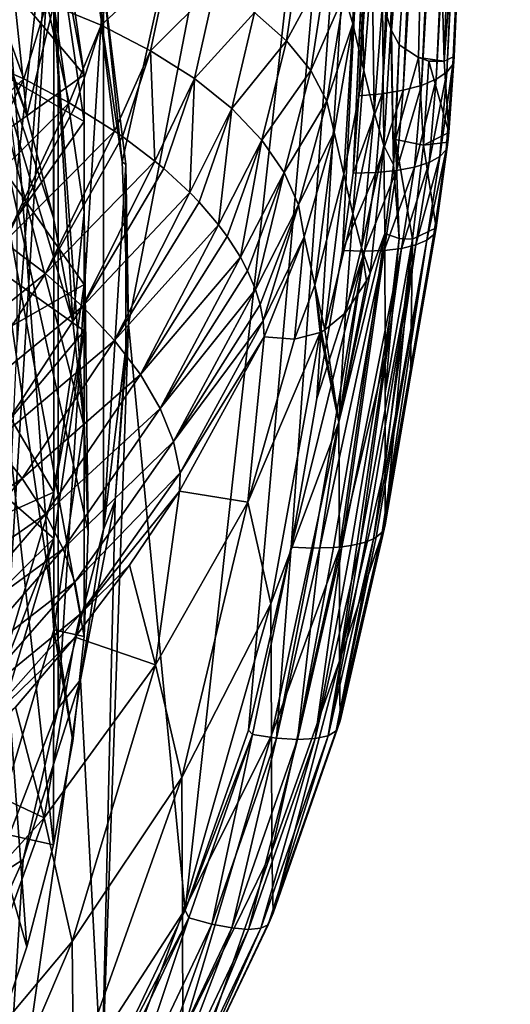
# Model space of a CAD drawing. Header units: metres. Extents: x -25 to 25, y -125 to 22.
# Tile 43 of 256: x 11.5 to 15.1, y -116.57 to -109.34. Entities that reach past the tile are written whole.
import ezdxf

# ---------------------------------------------------------------- set-up
doc = ezdxf.new("R2010")
doc.units = ezdxf.units.M
doc.layers.add('solid_500465_01', color=7, linetype='CONTINUOUS')

msp = doc.modelspace()

# ---------------------------------------------------------------- linework, layer by layer
at = {"layer": 'solid_500465_01'}
for points in [[(14.634159, -109.724075, 65.089943), (15.0575, -100.601006, 61.930496), (15.100524, -100.540977, 62.109413)], [(14.678835, -109.667458, 65.257721), (14.634159, -109.724075, 65.089943), (15.100524, -100.540977, 62.109413)], [(14.678835, -109.667458, 65.257721), (15.100524, -100.540977, 62.109413), (14.89288, -105.050461, 63.859924)], [(14.556868, -109.775665, 64.932915), (15.005036, -100.640808, 61.808941), (15.0575, -100.601006, 61.930496)], [(14.634159, -109.724075, 65.089943), (14.556868, -109.775665, 64.932915), (15.0575, -100.601006, 61.930496)], [(14.314696, -109.85598, 64.674744), (14.796818, -100.724403, 61.541641), (14.867693, -100.703102, 61.611942)], [(14.449096, -109.820168, 64.792847), (14.314696, -109.85598, 64.674744), (14.867693, -100.703102, 61.611942)], [(14.449096, -109.820168, 64.792847), (14.913671, -100.686188, 61.666485), (14.979158, -100.655807, 61.76239)], [(14.556868, -109.775665, 64.932915), (14.449096, -109.820168, 64.792847), (14.979158, -100.655807, 61.76239)], [(14.449096, -109.820168, 64.792847), (14.867693, -100.703102, 61.611942), (14.913671, -100.686188, 61.666485)], [(14.556868, -109.775665, 64.932915), (14.979158, -100.655807, 61.76239), (15.005036, -100.640808, 61.808941)], [(14.563707, -100.768761, 61.384827), (13.98848, -109.897102, 64.519775), (14.503748, -100.775574, 61.357788)], [(14.159266, -109.881996, 64.582458), (13.98848, -109.897102, 64.519775), (14.563707, -100.768761, 61.384827)], [(14.503748, -100.775574, 61.357788), (13.98848, -109.897102, 64.519775), (14.181934, -105.347458, 62.919025)], [(14.159266, -109.881996, 64.582458), (14.658664, -100.754501, 61.437691), (14.727209, -100.741158, 61.484676)], [(14.314696, -109.85598, 64.674744), (14.159266, -109.881996, 64.582458), (14.727209, -100.741158, 61.484676)], [(14.159266, -109.881996, 64.582458), (14.563707, -100.768761, 61.384827), (14.658664, -100.754501, 61.437691)], [(14.314696, -109.85598, 64.674744), (14.727209, -100.741158, 61.484676), (14.796818, -100.724403, 61.541641)], [(12.250964, -110.382454, 64.23687), (12.0888, -109.287109, 63.798588), (14.383348, -100.784698, 61.316635)], [(12.297275, -111.574074, 64.681992), (12.250964, -110.382454, 64.23687), (14.383348, -100.784698, 61.316635)], [(12.297275, -111.574074, 64.681992), (14.383348, -100.784698, 61.316635), (12.713726, -115.877243, 66.352905)], [(14.383348, -100.784698, 61.316635), (13.177345, -114.55542, 65.992683), (12.713726, -115.877243, 66.352905)], [(14.383348, -100.784698, 61.316635), (13.491885, -113.210579, 65.58783), (13.177345, -114.55542, 65.992683)], [(14.383348, -100.784698, 61.316635), (13.67979, -112.120239, 65.242554), (13.491885, -113.210579, 65.58783)], [(14.383348, -100.784698, 61.316635), (13.867987, -111.031853, 64.898827), (13.67979, -112.120239, 65.242554)], [(14.383348, -100.784698, 61.316635), (13.945855, -110.464928, 64.714394), (13.867987, -111.031853, 64.898827)], [(14.383348, -100.784698, 61.316635), (14.181934, -105.347458, 62.919025), (13.945855, -110.464928, 64.714394)], [(14.678835, -109.667458, 65.257721), (14.89288, -105.050461, 63.859924), (14.789535, -107.331093, 64.644623)], [(14.181934, -105.347458, 62.919025), (13.98848, -109.897102, 64.519775), (13.945855, -110.464928, 64.714394)], [(14.745706, -105.622704, 65.819641), (14.512812, -105.854515, 68.962868), (14.614632, -109.642365, 66.736084)], [(14.745706, -105.622704, 65.819641), (14.614632, -109.642365, 66.736084), (14.789535, -107.331093, 64.644623)], [(14.162199, -109.213776, 73.793587), (14.222479, -109.40361, 72.954651), (14.269565, -105.735191, 72.020958)], [(14.512812, -105.854515, 68.962868), (14.269565, -105.735191, 72.020958), (14.222479, -109.40361, 72.954651)], [(14.227599, -109.41687, 72.881485), (14.512812, -105.854515, 68.962868), (14.222479, -109.40361, 72.954651)], [(14.227599, -109.41687, 72.881485), (14.284058, -109.523682, 72.057228), (14.512812, -105.854515, 68.962868)], [(14.284058, -109.523682, 72.057228), (14.427051, -109.616821, 69.857155), (14.512812, -105.854515, 68.962868)], [(14.614632, -109.642365, 66.736084), (14.512812, -105.854515, 68.962868), (14.427051, -109.616821, 69.857155)], [(14.614632, -109.642365, 66.736084), (14.688854, -109.608009, 65.430016), (14.789535, -107.331093, 64.644623)], [(14.678835, -109.667458, 65.257721), (14.789535, -107.331093, 64.644623), (14.688854, -109.608009, 65.430016)], [(11.781912, -107.759575, 64.329887), (11.294823, -115.652016, 67.202507), (11.48026, -111.70298, 65.765175)], [(11.781912, -107.759575, 64.329887), (11.781912, -114.393517, 66.744453), (11.294823, -115.652016, 67.202507)], [(11.552043, -110.042229, 58.882061), (11.303097, -109.307884, 58.61478), (11.305849, -107.741592, 62.939915)], [(11.748618, -113.817146, 65.151237), (11.74872, -109.225662, 63.480072), (11.305849, -107.741592, 62.939915)], [(11.552043, -110.042229, 58.882061), (11.305849, -107.741592, 62.939915), (11.74872, -109.225662, 63.480072)], [(11.306605, -115.298752, 65.690498), (11.748618, -113.817146, 65.151237), (11.305849, -107.741592, 62.939915)], [(11.781912, -107.759575, 64.329887), (11.48026, -110.450111, 65.309166), (11.324607, -109.198143, 64.853485)], [(11.781912, -107.759575, 64.329887), (11.48026, -111.70298, 65.765175), (11.48026, -110.450111, 65.309166)], [(11.781912, -107.759575, 64.329887), (12.113159, -109.072136, 64.807625), (11.781912, -114.393517, 66.744453)], [(11.135491, -109.606262, 64.895615), (10.794296, -108.132401, 64.359169), (11.749009, -108.559998, 65.312935)], [(11.972025, -109.742691, 66.807579), (11.749009, -108.217979, 66.252632), (11.135491, -108.751213, 67.244843)], [(11.749009, -108.559998, 65.312935), (11.749009, -108.217979, 66.252632), (11.972025, -109.742691, 66.807579)], [(13.881275, -109.152946, 76.624832), (13.944835, -109.368591, 76.207481), (13.966872, -108.437065, 76.103188)], [(13.966872, -108.437065, 76.103188), (13.944835, -109.368591, 76.207481), (13.999097, -108.549973, 75.858292)], [(11.552043, -110.042229, 58.882061), (11, -108.58786, 58.352711), (11.303097, -109.307884, 58.61478)], [(11.747231, -110.792671, 59.155201), (11, -108.58786, 58.352711), (11.552043, -110.042229, 58.882061)], [(11.887478, -111.553886, 59.432259), (11, -108.58786, 58.352711), (11.747231, -110.792671, 59.155201)], [(11.971734, -112.322372, 59.711964), (11, -108.58786, 58.352711), (11.887478, -111.553886, 59.432259)], [(11.999995, -113.094467, 59.992985), (11, -108.58786, 58.352711), (11.971734, -112.322372, 59.711964)], [(11.971734, -113.866562, 60.274002), (11, -108.58786, 58.352711), (11.999995, -113.094467, 59.992985)], [(11.887478, -114.63504, 60.553707), (11, -108.58786, 58.352711), (11.971734, -113.866562, 60.274002)], [(11.747231, -115.396255, 60.830769), (11, -108.58786, 58.352711), (11.887478, -114.63504, 60.553707)], [(11.552043, -116.146698, 61.103905), (11, -108.58786, 58.352711), (11.747231, -115.396255, 60.830769)], [(11.303097, -116.881042, 61.371185), (11, -108.58786, 58.352711), (11.552043, -116.146698, 61.103905)], [(11.135491, -109.606262, 64.895615), (11.749009, -108.559998, 65.312935), (11.972025, -110.084709, 65.867889)], [(11.972025, -110.084709, 65.867889), (11.749009, -108.559998, 65.312935), (11.972025, -109.742691, 66.807579)], [(13.944835, -109.368591, 76.207481), (14.025606, -109.71183, 75.196533), (13.999097, -108.549973, 75.858292)], [(14.025606, -109.71183, 75.196533), (14.086516, -108.922226, 74.787804), (13.999097, -108.549973, 75.858292)], [(11.972025, -109.742691, 66.807579), (11.135491, -108.751213, 67.244843), (11.25, -110.255699, 67.792435)], [(11.698814, -109.214264, 79.283348), (12.095757, -109.378693, 79.129166), (12.217308, -108.767807, 78.875198)], [(12.095757, -109.378693, 79.129166), (12.596178, -108.919228, 78.652344), (12.217308, -108.767807, 78.875198)], [(13.223395, -109.284927, 78.076874), (13.458531, -109.492661, 77.734299), (13.564054, -108.748062, 77.418739)], [(13.458531, -109.492661, 77.734299), (13.75329, -108.944748, 77.031143), (13.564054, -108.748062, 77.418739)], [(12.095757, -109.378693, 79.129166), (12.459292, -109.56546, 78.925919), (12.596178, -108.919228, 78.652344)], [(12.459292, -109.56546, 78.925919), (12.934073, -109.092583, 78.384796), (12.596178, -108.919228, 78.652344)], [(13.458531, -109.492661, 77.734299), (13.636163, -109.711426, 77.364487), (13.75329, -108.944748, 77.031143)], [(13.636163, -109.711426, 77.364487), (13.881275, -109.152946, 76.624832), (13.75329, -108.944748, 77.031143)], [(14.025606, -109.71183, 75.196533), (14.100817, -110.019363, 74.175682), (14.086516, -108.922226, 74.787804)], [(14.100817, -110.019363, 74.175682), (14.162199, -109.213776, 73.793587), (14.086516, -108.922226, 74.787804)], [(11.528107, -109.773064, 79.528793), (11.275831, -109.075928, 79.384529), (11.12336, -109.595177, 79.609634)], [(11.528107, -109.773064, 79.528793), (11.698814, -109.214264, 79.283348), (11.275831, -109.075928, 79.384529)], [(12.113159, -109.072136, 64.807625), (12.113159, -113.080956, 66.266716), (11.781912, -114.393517, 66.744453)], [(12.113159, -109.072136, 64.807625), (12.0888, -109.287109, 63.798588), (12.250964, -110.382454, 64.23687)], [(12.113159, -109.072136, 64.807625), (12.250964, -110.382454, 64.23687), (12.278459, -110.402008, 65.291656)], [(12.113159, -109.072136, 64.807625), (12.278459, -110.402008, 65.291656), (12.113159, -113.080956, 66.266716)], [(12.459292, -109.56546, 78.925919), (12.781963, -109.770897, 78.677513), (12.934073, -109.092583, 78.384796)], [(12.781963, -109.770897, 78.677513), (13.223395, -109.284927, 78.076874), (12.934073, -109.092583, 78.384796)], [(13.636163, -109.711426, 77.364487), (13.753099, -109.936829, 76.974899), (13.881275, -109.152946, 76.624832)], [(13.753099, -109.936829, 76.974899), (13.944835, -109.368591, 76.207481), (13.881275, -109.152946, 76.624832)], [(11.528107, -109.773064, 79.528793), (11.862806, -109.949272, 79.413445), (11.698814, -109.214264, 79.283348)], [(11.747231, -110.792671, 59.155201), (11.552043, -110.042229, 58.882061), (11.74872, -109.225662, 63.480072)], [(11.862806, -109.949272, 79.413445), (12.095757, -109.378693, 79.129166), (11.698814, -109.214264, 79.283348)], [(11.887478, -111.553886, 59.432259), (11.747231, -110.792671, 59.155201), (11.74872, -109.225662, 63.480072)], [(11.748618, -113.817146, 65.151237), (11.971897, -112.292381, 64.596268), (11.74872, -109.225662, 63.480072)], [(11.971897, -112.292381, 64.596268), (11.972067, -110.752296, 64.035721), (11.74872, -109.225662, 63.480072)], [(11.887478, -111.553886, 59.432259), (11.74872, -109.225662, 63.480072), (11.972067, -110.752296, 64.035721)], [(14.100817, -110.019363, 74.175682), (14.172524, -110.262772, 73.137276), (14.162199, -109.213776, 73.793587)], [(14.172524, -110.262772, 73.137276), (14.222479, -109.40361, 72.954651), (14.162199, -109.213776, 73.793587)], [(12.781963, -109.770897, 78.677513), (13.056391, -109.991302, 78.387924), (13.223395, -109.284927, 78.076874)], [(13.056391, -109.991302, 78.387924), (13.458531, -109.492661, 77.734299), (13.223395, -109.284927, 78.076874)], [(11.862806, -109.949272, 79.413445), (11.906857, -109.974693, 79.394554), (12.095757, -109.378693, 79.129166)], [(11.906857, -109.974693, 79.394554), (12.194736, -110.155754, 79.246178), (12.095757, -109.378693, 79.129166)], [(12.194736, -110.155754, 79.246178), (12.459292, -109.56546, 78.925919), (12.095757, -109.378693, 79.129166)], [(13.753099, -109.936829, 76.974899), (13.806403, -110.164413, 76.573051), (13.944835, -109.368591, 76.207481)], [(13.806403, -110.164413, 76.573051), (13.87877, -110.473465, 75.664246), (13.944835, -109.368591, 76.207481)], [(13.87877, -110.473465, 75.664246), (14.025606, -109.71183, 75.196533), (13.944835, -109.368591, 76.207481)], [(14.172524, -110.262772, 73.137276), (14.242366, -110.404007, 72.068153), (14.222479, -109.40361, 72.954651)], [(14.242366, -110.404007, 72.068153), (14.227599, -109.41687, 72.881485), (14.222479, -109.40361, 72.954651)], [(14.242366, -110.404007, 72.068153), (14.284058, -109.523682, 72.057228), (14.227599, -109.41687, 72.881485)], [(13.056391, -109.991302, 78.387924), (13.277247, -110.222466, 78.062645), (13.458531, -109.492661, 77.734299)], [(13.277247, -110.222466, 78.062645), (13.636163, -109.711426, 77.364487), (13.458531, -109.492661, 77.734299)], [(14.242366, -110.404007, 72.068153), (14.25805, -110.218208, 72.066307), (14.284058, -109.523682, 72.057228)], [(14.25805, -110.218208, 72.066307), (14.427051, -109.616821, 69.857155), (14.284058, -109.523682, 72.057228)], [(11.528107, -109.773064, 79.528793), (11.12336, -109.595177, 79.609634), (10.735906, -110.49337, 80.027641)], [(12.194736, -110.155754, 79.246178), (12.252495, -110.195587, 79.210571), (12.459292, -109.56546, 78.925919)], [(12.252495, -110.195587, 79.210571), (12.491817, -110.376167, 79.03714), (12.459292, -109.56546, 78.925919)], [(12.491817, -110.376167, 79.03714), (12.781963, -109.770897, 78.677513), (12.459292, -109.56546, 78.925919)], [(11.25, -111.110748, 65.443199), (11.135491, -109.606262, 64.895615), (11.972025, -110.084709, 65.867889)], [(14.462437, -110.260124, 68.83017), (14.427051, -109.616821, 69.857155), (14.25805, -110.218208, 72.066307)], [(14.502407, -109.643379, 68.635445), (14.614632, -109.642365, 66.736084), (14.427051, -109.616821, 69.857155)], [(14.462437, -110.260124, 68.83017), (14.502407, -109.643379, 68.635445), (14.427051, -109.616821, 69.857155)], [(14.462437, -110.260124, 68.83017), (14.650068, -110.165154, 65.597336), (14.502407, -109.643379, 68.635445)], [(14.650068, -110.165154, 65.597336), (14.614632, -109.642365, 66.736084), (14.502407, -109.643379, 68.635445)], [(14.582074, -110.342484, 65.283417), (14.634159, -109.724075, 65.089943), (14.678835, -109.667458, 65.257721)], [(14.628953, -110.292679, 65.44883), (14.582074, -110.342484, 65.283417), (14.678835, -109.667458, 65.257721)], [(14.650068, -110.165154, 65.597336), (14.688854, -109.608009, 65.430016), (14.614632, -109.642365, 66.736084)], [(14.628953, -110.292679, 65.44883), (14.688854, -109.608009, 65.430016), (14.650068, -110.165154, 65.597336)], [(14.628953, -110.292679, 65.44883), (14.678835, -109.667458, 65.257721), (14.688854, -109.608009, 65.430016)], [(11.972025, -111.281738, 67.367744), (11.972025, -109.742691, 66.807579), (11.25, -110.255699, 67.792435)], [(11.972025, -110.084709, 65.867889), (11.972025, -109.742691, 66.807579), (11.972025, -111.281738, 67.367744)], [(13.277247, -110.222466, 78.062645), (13.441411, -110.459633, 77.708839), (13.636163, -109.711426, 77.364487)], [(13.441411, -110.459633, 77.708839), (13.753099, -109.936829, 76.974899), (13.636163, -109.711426, 77.364487)], [(13.87877, -110.473465, 75.664246), (13.945019, -110.763306, 74.745247), (14.025606, -109.71183, 75.196533)], [(13.945019, -110.763306, 74.745247), (14.100817, -110.019363, 74.175682), (14.025606, -109.71183, 75.196533)], [(14.504113, -110.385674, 65.128342), (14.556868, -109.775665, 64.932915), (14.634159, -109.724075, 65.089943)], [(14.582074, -110.342484, 65.283417), (14.504113, -110.385674, 65.128342), (14.634159, -109.724075, 65.089943)], [(11.052287, -110.753548, 80.008087), (11.528107, -109.773064, 79.528793), (10.735906, -110.49337, 80.027641)], [(11.052287, -110.753548, 80.008087), (11.862806, -109.949272, 79.413445), (11.528107, -109.773064, 79.528793)], [(12.491817, -110.376167, 79.03714), (12.557927, -110.43129, 78.980507), (12.781963, -109.770897, 78.677513)], [(12.557927, -110.43129, 78.980507), (12.748034, -110.606743, 78.789421), (12.781963, -109.770897, 78.677513)], [(12.748034, -110.606743, 78.789421), (13.056391, -109.991302, 78.387924), (12.781963, -109.770897, 78.677513)], [(14.264947, -110.445763, 64.871834), (14.314696, -109.85598, 64.674744), (14.449096, -109.820168, 64.792847)], [(14.397202, -110.420509, 64.989525), (14.264947, -110.445763, 64.871834), (14.449096, -109.820168, 64.792847)], [(14.397202, -110.420509, 64.989525), (14.449096, -109.820168, 64.792847), (14.556868, -109.775665, 64.932915)], [(14.504113, -110.385674, 65.128342), (14.397202, -110.420509, 64.989525), (14.556868, -109.775665, 64.932915)], [(14.159266, -109.881996, 64.582458), (13.945855, -110.464928, 64.714394), (13.98848, -109.897102, 64.519775)], [(14.112683, -110.46077, 64.778931), (13.945855, -110.464928, 64.714394), (14.159266, -109.881996, 64.582458)], [(14.112683, -110.46077, 64.778931), (14.159266, -109.881996, 64.582458), (14.314696, -109.85598, 64.674744)], [(14.264947, -110.445763, 64.871834), (14.112683, -110.46077, 64.778931), (14.314696, -109.85598, 64.674744)], [(11.052287, -110.753548, 80.008087), (11.384047, -110.970566, 79.909966), (11.862806, -109.949272, 79.413445)], [(11.384047, -110.970566, 79.909966), (11.906857, -109.974693, 79.394554), (11.862806, -109.949272, 79.413445)], [(13.441411, -110.459633, 77.708839), (13.545874, -110.698006, 77.33374), (13.753099, -109.936829, 76.974899)], [(13.545874, -110.698006, 77.33374), (13.806403, -110.164413, 76.573051), (13.753099, -109.936829, 76.974899)], [(11.384047, -110.970566, 79.909966), (12.194736, -110.155754, 79.246178), (11.906857, -109.974693, 79.394554)], [(12.748034, -110.606743, 78.789421), (12.81609, -110.677368, 78.707993), (13.056391, -109.991302, 78.387924)], [(12.81609, -110.677368, 78.707993), (12.958041, -110.84359, 78.506599), (13.056391, -109.991302, 78.387924)], [(12.958041, -110.84359, 78.506599), (13.277247, -110.222466, 78.062645), (13.056391, -109.991302, 78.387924)], [(13.945019, -110.763306, 74.745247), (14.009015, -111.010864, 73.802681), (14.100817, -110.019363, 74.175682)], [(14.009015, -111.010864, 73.802681), (14.172524, -110.262772, 73.137276), (14.100817, -110.019363, 74.175682)], [(11.25, -111.110748, 65.443199), (11.972025, -110.084709, 65.867889), (11.972025, -111.623756, 66.428055)], [(11.972025, -111.623756, 66.428055), (11.972025, -110.084709, 65.867889), (11.972025, -111.281738, 67.367744)], [(11.384047, -110.970566, 79.909966), (11.688669, -111.2024, 79.767593), (12.194736, -110.155754, 79.246178)], [(11.688669, -111.2024, 79.767593), (12.252495, -110.195587, 79.210571), (12.194736, -110.155754, 79.246178)], [(13.545874, -110.698006, 77.33374), (13.58778, -110.93277, 76.944656), (13.806403, -110.164413, 76.573051)], [(13.58778, -110.93277, 76.944656), (13.666561, -111.28759, 75.923325), (13.806403, -110.164413, 76.573051)], [(13.666561, -111.28759, 75.923325), (13.87877, -110.473465, 75.664246), (13.806403, -110.164413, 76.573051)], [(14.642671, -110.238037, 65.618652), (14.650068, -110.165154, 65.597336), (14.462437, -110.260124, 68.83017)], [(14.628953, -110.292679, 65.44883), (14.650068, -110.165154, 65.597336), (14.642671, -110.238037, 65.618652)], [(11.972025, -111.281738, 67.367744), (11.25, -110.255699, 67.792435), (11.135491, -111.760185, 68.340019)], [(11.688669, -111.2024, 79.767593), (12.491817, -110.376167, 79.03714), (12.252495, -110.195587, 79.210571)], [(12.958041, -110.84359, 78.506599), (13.021423, -110.929077, 78.397873), (13.277247, -110.222466, 78.062645)], [(13.021423, -110.929077, 78.397873), (13.119099, -111.082458, 78.194275), (13.277247, -110.222466, 78.062645)], [(13.119099, -111.082458, 78.194275), (13.441411, -110.459633, 77.708839), (13.277247, -110.222466, 78.062645)], [(14.242366, -110.404007, 72.068153), (14.284791, -110.945045, 70.437614), (14.25805, -110.218208, 72.066307)], [(14.25805, -110.218208, 72.066307), (14.284791, -110.945045, 70.437614), (14.381843, -110.950653, 68.841026)], [(14.462437, -110.260124, 68.83017), (14.25805, -110.218208, 72.066307), (14.381843, -110.950653, 68.841026)], [(14.642671, -110.238037, 65.618652), (14.462437, -110.260124, 68.83017), (14.556123, -110.866867, 65.797089)], [(14.538183, -110.916069, 65.630104), (14.642671, -110.238037, 65.618652), (14.556123, -110.866867, 65.797089)], [(14.538183, -110.916069, 65.630104), (14.628953, -110.292679, 65.44883), (14.642671, -110.238037, 65.618652)], [(14.009015, -111.010864, 73.802681), (14.072636, -111.19973, 72.818855), (14.172524, -110.262772, 73.137276)], [(14.172524, -110.262772, 73.137276), (14.072636, -111.19973, 72.818855), (14.17988, -110.90799, 72.088821)], [(14.172524, -110.262772, 73.137276), (14.17988, -110.90799, 72.088821), (14.242366, -110.404007, 72.068153)], [(14.462437, -110.260124, 68.83017), (14.381843, -110.950653, 68.841026), (14.556123, -110.866867, 65.797089)], [(14.487479, -110.958061, 65.468513), (14.582074, -110.342484, 65.283417), (14.628953, -110.292679, 65.44883)], [(14.538183, -110.916069, 65.630104), (14.487479, -110.958061, 65.468513), (14.628953, -110.292679, 65.44883)], [(11.688669, -111.2024, 79.767593), (11.96063, -111.444817, 79.583633), (12.491817, -110.376167, 79.03714)], [(11.96063, -111.444817, 79.583633), (12.557927, -110.43129, 78.980507), (12.491817, -110.376167, 79.03714)], [(12.278459, -110.402008, 65.291656), (12.250964, -110.382454, 64.23687), (12.297275, -111.574074, 64.681992)], [(14.302724, -111.017197, 65.179909), (14.397202, -110.420509, 64.989525), (14.504113, -110.385674, 65.128342)], [(14.407766, -110.992027, 65.316956), (14.302724, -111.017197, 65.179909), (14.504113, -110.385674, 65.128342)], [(14.407766, -110.992027, 65.316956), (14.504113, -110.385674, 65.128342), (14.582074, -110.342484, 65.283417)], [(14.487479, -110.958061, 65.468513), (14.407766, -110.992027, 65.316956), (14.582074, -110.342484, 65.283417)], [(11.96063, -111.444817, 79.583633), (12.748034, -110.606743, 78.789421), (12.557927, -110.43129, 78.980507)], [(12.278459, -110.402008, 65.291656), (12.278459, -111.751083, 65.782684), (12.113159, -113.080956, 66.266716)], [(12.278459, -110.402008, 65.291656), (12.297275, -111.574074, 64.681992), (12.278459, -111.751083, 65.782684)], [(13.119099, -111.082458, 78.194275), (13.171144, -111.181297, 78.057251), (13.441411, -110.459633, 77.708839)], [(13.171144, -111.181297, 78.057251), (13.229146, -111.319038, 77.858559), (13.441411, -110.459633, 77.708839)], [(13.229146, -111.319038, 77.858559), (13.545874, -110.698006, 77.33374), (13.441411, -110.459633, 77.708839)], [(14.112683, -110.46077, 64.778931), (13.867987, -111.031853, 64.898827), (13.945855, -110.464928, 64.714394)], [(14.029381, -111.03801, 64.96611), (13.867987, -111.031853, 64.898827), (14.112683, -110.46077, 64.778931)], [(14.029381, -111.03801, 64.96611), (14.112683, -110.46077, 64.778931), (14.264947, -110.445763, 64.871834)], [(14.175471, -111.032822, 65.061401), (14.029381, -111.03801, 64.96611), (14.264947, -110.445763, 64.871834)], [(14.175471, -111.032822, 65.061401), (14.264947, -110.445763, 64.871834), (14.397202, -110.420509, 64.989525)], [(14.302724, -111.017197, 65.179909), (14.175471, -111.032822, 65.061401), (14.397202, -110.420509, 64.989525)], [(14.242366, -110.404007, 72.068153), (14.17988, -110.90799, 72.088821), (14.284791, -110.945045, 70.437614)], [(13.666561, -111.28759, 75.923325), (13.738575, -111.616043, 74.87603), (13.87877, -110.473465, 75.664246)], [(13.87877, -110.473465, 75.664246), (13.738575, -111.616043, 74.87603), (13.945019, -110.763306, 74.745247)], [(11.96063, -111.444817, 79.583633), (12.194409, -111.693581, 79.360725), (12.748034, -110.606743, 78.789421)], [(12.194409, -111.693581, 79.360725), (12.81609, -110.677368, 78.707993), (12.748034, -110.606743, 78.789421)], [(12.194409, -111.693581, 79.360725), (12.958041, -110.84359, 78.506599), (12.81609, -110.677368, 78.707993)], [(11.971734, -112.322372, 59.711964), (11.887478, -111.553886, 59.432259), (11.972067, -110.752296, 64.035721)], [(11.999995, -113.094467, 59.992985), (11.971734, -112.322372, 59.711964), (11.972067, -110.752296, 64.035721)], [(11.999995, -113.094467, 59.992985), (11.972067, -110.752296, 64.035721), (11.971897, -112.292381, 64.596268)], [(13.229146, -111.319038, 77.858559), (13.262837, -111.428917, 77.693375), (13.545874, -110.698006, 77.33374)], [(13.262837, -111.428917, 77.693375), (13.286123, -111.549042, 77.505569), (13.545874, -110.698006, 77.33374)], [(13.286123, -111.549042, 77.505569), (13.58778, -110.93277, 76.944656), (13.545874, -110.698006, 77.33374)], [(13.945019, -110.763306, 74.745247), (13.738575, -111.616043, 74.87603), (13.889604, -111.491142, 73.974014)], [(13.945019, -110.763306, 74.745247), (13.889604, -111.491142, 73.974014), (14.009015, -111.010864, 73.802681)], [(12.194409, -111.693581, 79.360725), (12.3851, -111.944389, 79.102005), (12.958041, -110.84359, 78.506599)], [(12.3851, -111.944389, 79.102005), (13.021423, -110.929077, 78.397873), (12.958041, -110.84359, 78.506599)], [(14.159351, -113.10183, 66.292168), (14.556123, -110.866867, 65.797089), (14.368695, -111.955658, 66.138046)], [(14.159351, -113.10183, 66.292168), (14.538183, -110.916069, 65.630104), (14.556123, -110.866867, 65.797089)], [(14.381843, -110.950653, 68.841026), (14.368695, -111.955658, 66.138046), (14.556123, -110.866867, 65.797089)], [(11.384047, -110.970566, 79.909966), (10.78223, -111.929146, 80.407494), (11.688669, -111.2024, 79.767593)], [(12.3851, -111.944389, 79.102005), (13.119099, -111.082458, 78.194275), (13.021423, -110.929077, 78.397873)], [(13.286123, -111.549042, 77.505569), (13.293923, -111.667694, 77.313904), (13.58778, -110.93277, 76.944656)], [(13.58778, -110.93277, 76.944656), (13.293923, -111.667694, 77.313904), (13.516983, -111.684174, 76.132523)], [(13.58778, -110.93277, 76.944656), (13.516983, -111.684174, 76.132523), (13.666561, -111.28759, 75.923325)], [(13.840914, -112.293121, 72.74147), (14.17988, -110.90799, 72.088821), (14.072636, -111.19973, 72.818855)], [(13.845695, -113.22348, 70.559921), (14.17988, -110.90799, 72.088821), (13.840914, -112.293121, 72.74147)], [(13.845695, -113.22348, 70.559921), (14.180955, -111.812653, 69.992729), (14.17988, -110.90799, 72.088821)], [(14.097126, -113.148827, 66.109131), (14.407766, -110.992027, 65.316956), (14.487479, -110.958061, 65.468513)], [(14.115491, -113.138527, 66.151779), (14.097126, -113.148827, 66.109131), (14.487479, -110.958061, 65.468513)], [(14.159351, -113.10183, 66.292168), (14.115491, -113.138527, 66.151779), (14.487479, -110.958061, 65.468513)], [(14.159351, -113.10183, 66.292168), (14.487479, -110.958061, 65.468513), (14.538183, -110.916069, 65.630104)], [(14.284791, -110.945045, 70.437614), (14.17988, -110.90799, 72.088821), (14.180955, -111.812653, 69.992729)], [(14.381843, -110.950653, 68.841026), (14.180966, -112.076828, 69.319366), (14.180902, -112.60833, 67.847618)], [(14.381843, -110.950653, 68.841026), (14.180902, -112.60833, 67.847618), (14.180902, -113.046318, 66.480492)], [(14.381843, -110.950653, 68.841026), (14.180902, -113.046318, 66.480492), (14.368695, -111.955658, 66.138046)], [(14.284791, -110.945045, 70.437614), (14.180955, -111.812653, 69.992729), (14.180966, -112.076828, 69.319366)], [(14.381843, -110.950653, 68.841026), (14.284791, -110.945045, 70.437614), (14.180966, -112.076828, 69.319366)], [(14.029381, -111.03801, 64.96611), (13.491885, -113.210579, 65.58783), (13.67979, -112.120239, 65.242554)], [(13.653611, -113.217293, 65.653191), (13.491885, -113.210579, 65.58783), (14.029381, -111.03801, 64.96611)], [(13.702941, -113.217224, 65.679871), (13.653611, -113.217293, 65.653191), (14.029381, -111.03801, 64.96611)], [(13.67979, -112.120239, 65.242554), (13.867987, -111.031853, 64.898827), (14.029381, -111.03801, 64.96611)], [(13.702941, -113.217224, 65.679871), (14.029381, -111.03801, 64.96611), (14.175471, -111.032822, 65.061401)], [(13.801991, -113.213432, 65.745087), (13.702941, -113.217224, 65.679871), (14.175471, -111.032822, 65.061401)], [(13.864213, -113.208046, 65.795631), (13.801991, -113.213432, 65.745087), (14.175471, -111.032822, 65.061401)], [(13.864213, -113.208046, 65.795631), (14.175471, -111.032822, 65.061401), (14.302724, -111.017197, 65.179909)], [(13.931749, -113.198746, 65.861488), (13.864213, -113.208046, 65.795631), (14.302724, -111.017197, 65.179909)], [(14.009015, -111.010864, 73.802681), (13.889604, -111.491142, 73.974014), (14.045656, -111.25602, 72.99456)], [(13.997594, -113.184906, 65.940872), (13.931749, -113.198746, 65.861488), (14.302724, -111.017197, 65.179909)], [(13.997594, -113.184906, 65.940872), (14.302724, -111.017197, 65.179909), (14.407766, -110.992027, 65.316956)], [(14.03739, -113.173347, 65.999023), (13.997594, -113.184906, 65.940872), (14.407766, -110.992027, 65.316956)], [(14.009015, -111.010864, 73.802681), (14.045656, -111.25602, 72.99456), (14.072636, -111.19973, 72.818855)], [(14.097126, -113.148827, 66.109131), (14.03739, -113.173347, 65.999023), (14.407766, -110.992027, 65.316956)], [(11.135491, -112.615234, 65.990791), (11.25, -111.110748, 65.443199), (11.972025, -111.623756, 66.428055)], [(12.3851, -111.944389, 79.102005), (12.530253, -112.192856, 78.81266), (13.119099, -111.082458, 78.194275)], [(12.530253, -112.192856, 78.81266), (13.171144, -111.181297, 78.057251), (13.119099, -111.082458, 78.194275)], [(12.530253, -112.192856, 78.81266), (13.229146, -111.319038, 77.858559), (13.171144, -111.181297, 78.057251)], [(10.78223, -111.929146, 80.407494), (11.058956, -112.181931, 80.288177), (11.688669, -111.2024, 79.767593)], [(11.688669, -111.2024, 79.767593), (11.058956, -112.181931, 80.288177), (11.96063, -111.444817, 79.583633)], [(13.840914, -112.293121, 72.74147), (14.072636, -111.19973, 72.818855), (14.045656, -111.25602, 72.99456)], [(13.840914, -112.293121, 72.74147), (14.045656, -111.25602, 72.99456), (13.889604, -111.491142, 73.974014)], [(11.749009, -112.806442, 67.922699), (11.972025, -111.281738, 67.367744), (11.135491, -111.760185, 68.340019)], [(11.972025, -111.623756, 66.428055), (11.972025, -111.281738, 67.367744), (11.749009, -112.806442, 67.922699)], [(12.530253, -112.192856, 78.81266), (12.628033, -112.434578, 78.498413), (13.229146, -111.319038, 77.858559)], [(12.628033, -112.434578, 78.498413), (13.262837, -111.428917, 77.693375), (13.229146, -111.319038, 77.858559)], [(13.666561, -111.28759, 75.923325), (13.516983, -111.684174, 76.132523), (13.704185, -111.633751, 75.07711)], [(13.666561, -111.28759, 75.923325), (13.704185, -111.633751, 75.07711), (13.714067, -111.629013, 75.019493)], [(13.666561, -111.28759, 75.923325), (13.714067, -111.629013, 75.019493), (13.738575, -111.616043, 74.87603)], [(11.058956, -112.181931, 80.288177), (11.305462, -112.442398, 80.12735), (11.96063, -111.444817, 79.583633)], [(11.96063, -111.444817, 79.583633), (11.305462, -112.442398, 80.12735), (12.194409, -111.693581, 79.360725)], [(12.628033, -112.434578, 78.498413), (13.286123, -111.549042, 77.505569), (13.262837, -111.428917, 77.693375)], [(12.628033, -112.434578, 78.498413), (12.6766, -112.665154, 78.164978), (13.286123, -111.549042, 77.505569)], [(12.6766, -112.665154, 78.164978), (13.293923, -111.667694, 77.313904), (13.286123, -111.549042, 77.505569)], [(13.840914, -112.293121, 72.74147), (13.889604, -111.491142, 73.974014), (13.738575, -111.616043, 74.87603)], [(11.135491, -112.615234, 65.990791), (11.972025, -111.623756, 66.428055), (11.749009, -113.148468, 66.983002)], [(11.749009, -113.148468, 66.983002), (11.972025, -111.623756, 66.428055), (11.749009, -112.806442, 67.922699)], [(12.297275, -111.574074, 64.681992), (12.713726, -115.877243, 66.352905), (12.100855, -117.159264, 66.66674)], [(12.200136, -112.869087, 65.129456), (12.297275, -111.574074, 64.681992), (12.100855, -117.159264, 66.66674)], [(12.278459, -111.751083, 65.782684), (12.297275, -111.574074, 64.681992), (12.200136, -112.869087, 65.129456)], [(13.840914, -112.293121, 72.74147), (13.714067, -111.629013, 75.019493), (13.704185, -111.633751, 75.07711)], [(13.840914, -112.293121, 72.74147), (13.738575, -111.616043, 74.87603), (13.714067, -111.629013, 75.019493)], [(11.305462, -112.442398, 80.12735), (11.516731, -112.705925, 79.927231), (12.194409, -111.693581, 79.360725)], [(12.194409, -111.693581, 79.360725), (11.516731, -112.705925, 79.927231), (12.3851, -111.944389, 79.102005)], [(13.172861, -112.881798, 75.750053), (13.293923, -111.667694, 77.313904), (12.671093, -112.799149, 77.996437)], [(12.6766, -112.665154, 78.164978), (12.671093, -112.799149, 77.996437), (13.293923, -111.667694, 77.313904)], [(13.172861, -112.881798, 75.750053), (13.704185, -111.633751, 75.07711), (13.516983, -111.684174, 76.132523)], [(13.342389, -113.626167, 73.365776), (13.704185, -111.633751, 75.07711), (13.172861, -112.881798, 75.750053)], [(13.172861, -112.881798, 75.750053), (13.516983, -111.684174, 76.132523), (13.293923, -111.667694, 77.313904)], [(13.342389, -113.626167, 73.365776), (13.840914, -112.293121, 72.74147), (13.704185, -111.633751, 75.07711)], [(11.749009, -112.806442, 67.922699), (11.135491, -111.760185, 68.340019), (10.794296, -113.234047, 68.876465)], [(12.278459, -111.751083, 65.782684), (12.200136, -112.869087, 65.129456), (12.113159, -113.080956, 66.266716)], [(13.846029, -114.046623, 68.336304), (14.180955, -111.812653, 69.992729), (13.845695, -113.22348, 70.559921)], [(13.846029, -114.046623, 68.336304), (14.180902, -112.60833, 67.847618), (14.180955, -111.812653, 69.992729)], [(14.180902, -112.60833, 67.847618), (14.180966, -112.076828, 69.319366), (14.180955, -111.812653, 69.992729)], [(11.516731, -112.705925, 79.927231), (11.68832, -112.967903, 79.690544), (12.3851, -111.944389, 79.102005)], [(12.3851, -111.944389, 79.102005), (11.68832, -112.967903, 79.690544), (12.530253, -112.192856, 78.81266)], [(14.159351, -113.10183, 66.292168), (14.368695, -111.955658, 66.138046), (14.180902, -113.046318, 66.480492)], [(11.68832, -112.967903, 79.690544), (11.818041, -113.223816, 79.422112), (12.530253, -112.192856, 78.81266)], [(12.530253, -112.192856, 78.81266), (11.818041, -113.223816, 79.422112), (12.628033, -112.434578, 78.498413)], [(11.971734, -113.866562, 60.274002), (11.971897, -112.292381, 64.596268), (11.748618, -113.817146, 65.151237)], [(11.971734, -113.866562, 60.274002), (11.999995, -113.094467, 59.992985), (11.971897, -112.292381, 64.596268)], [(13.348446, -114.590843, 71.110336), (13.840914, -112.293121, 72.74147), (13.342389, -113.626167, 73.365776)], [(13.348446, -114.590843, 71.110336), (13.845695, -113.22348, 70.559921), (13.840914, -112.293121, 72.74147)], [(11.305462, -112.442398, 80.12735), (10.536471, -113.36348, 80.658638), (11.516731, -112.705925, 79.927231)], [(11.818041, -113.223816, 79.422112), (11.904272, -113.469185, 79.127304), (12.628033, -112.434578, 78.498413)], [(12.628033, -112.434578, 78.498413), (11.904272, -113.469185, 79.127304), (12.6766, -112.665154, 78.164978)], [(10.794296, -114.089096, 66.527229), (11.135491, -112.615234, 65.990791), (11.749009, -113.148468, 66.983002)], [(14.180902, -113.046318, 66.480492), (14.180902, -112.60833, 67.847618), (13.846029, -114.046623, 68.336304)], [(10.536471, -113.36348, 80.658638), (10.725274, -113.638809, 80.47924), (11.516731, -112.705925, 79.927231)], [(11.516731, -112.705925, 79.927231), (10.725274, -113.638809, 80.47924), (11.68832, -112.967903, 79.690544)], [(11.904272, -113.469185, 79.127304), (11.945389, -113.699539, 78.811478), (12.6766, -112.665154, 78.164978)], [(12.6766, -112.665154, 78.164978), (11.945389, -113.699539, 78.811478), (12.671093, -112.799149, 77.996437)], [(11.307131, -114.288422, 68.46209), (11.749009, -112.806442, 67.922699), (10.794296, -113.234047, 68.876465)], [(11.749009, -113.148468, 66.983002), (11.749009, -112.806442, 67.922699), (11.307131, -114.288422, 68.46209)], [(11.945389, -113.699539, 78.811478), (12.305868, -113.343498, 78.337669), (12.671093, -112.799149, 77.996437)], [(12.495285, -114.074509, 76.391273), (12.671093, -112.799149, 77.996437), (12.305868, -113.343498, 78.337669)], [(12.495285, -114.074509, 76.391273), (13.172861, -112.881798, 75.750053), (12.671093, -112.799149, 77.996437)], [(11.945234, -114.186256, 65.547127), (12.200136, -112.869087, 65.129456), (12.100855, -117.159264, 66.66674)], [(12.113159, -113.080956, 66.266716), (12.200136, -112.869087, 65.129456), (11.945234, -114.186256, 65.547127)], [(12.687828, -114.902664, 73.963593), (13.172861, -112.881798, 75.750053), (12.495285, -114.074509, 76.391273)], [(12.687828, -114.902664, 73.963593), (13.342389, -113.626167, 73.365776), (13.172861, -112.881798, 75.750053)], [(10.725274, -113.638809, 80.47924), (10.878018, -113.909538, 80.262512), (11.68832, -112.967903, 79.690544)], [(11.68832, -112.967903, 79.690544), (10.878018, -113.909538, 80.262512), (11.818041, -113.223816, 79.422112)], [(13.850678, -114.485603, 66.910988), (14.180902, -113.046318, 66.480492), (13.846029, -114.046623, 68.336304)], [(14.159351, -113.10183, 66.292168), (14.180902, -113.046318, 66.480492), (13.850678, -114.485603, 66.910988)], [(12.113159, -113.080956, 66.266716), (11.945234, -114.186256, 65.547127), (11.781912, -114.393517, 66.744453)], [(13.822764, -114.559998, 66.728966), (14.159351, -113.10183, 66.292168), (13.850678, -114.485603, 66.910988)], [(13.822764, -114.559998, 66.728966), (14.115491, -113.138527, 66.151779), (14.159351, -113.10183, 66.292168)], [(13.822764, -114.559998, 66.728966), (14.097126, -113.148827, 66.109131), (14.115491, -113.138527, 66.151779)], [(10.794296, -114.089096, 66.527229), (11.749009, -113.148468, 66.983002), (11.307131, -114.63044, 67.5224)], [(11.307131, -114.63044, 67.5224), (11.749009, -113.148468, 66.983002), (11.307131, -114.288422, 68.46209)], [(13.207467, -114.587334, 66.013374), (13.177345, -114.55542, 65.992683), (13.491885, -113.210579, 65.58783)], [(13.207467, -114.587334, 66.013374), (13.491885, -113.210579, 65.58783), (13.383074, -114.612625, 66.101189)], [(13.383074, -114.612625, 66.101189), (13.491885, -113.210579, 65.58783), (13.653611, -113.217293, 65.653191)], [(13.383074, -114.612625, 66.101189), (13.653611, -113.217293, 65.653191), (13.702941, -113.217224, 65.679871)], [(13.383074, -114.612625, 66.101189), (13.702941, -113.217224, 65.679871), (13.53909, -114.622879, 66.222214)], [(13.53909, -114.622879, 66.222214), (13.801991, -113.213432, 65.745087), (13.864213, -113.208046, 65.795631)], [(13.53909, -114.622879, 66.222214), (13.864213, -113.208046, 65.795631), (13.667723, -114.617165, 66.371826)], [(13.53909, -114.622879, 66.222214), (13.702941, -113.217224, 65.679871), (13.801991, -113.213432, 65.745087)], [(13.667723, -114.617165, 66.371826), (13.931749, -113.198746, 65.861488), (13.997594, -113.184906, 65.940872)], [(13.667723, -114.617165, 66.371826), (13.997594, -113.184906, 65.940872), (13.763401, -114.595734, 66.543526)], [(13.667723, -114.617165, 66.371826), (13.864213, -113.208046, 65.795631), (13.931749, -113.198746, 65.861488)], [(13.763401, -114.595734, 66.543526), (14.03739, -113.173347, 65.999023), (14.097126, -113.148827, 66.109131)], [(13.763401, -114.595734, 66.543526), (14.097126, -113.148827, 66.109131), (13.822764, -114.559998, 66.728966)], [(13.763401, -114.595734, 66.543526), (13.997594, -113.184906, 65.940872), (14.03739, -113.173347, 65.999023)], [(10.878018, -113.909538, 80.262512), (10.992772, -114.171051, 80.012947), (11.818041, -113.223816, 79.422112)], [(11.818041, -113.223816, 79.422112), (10.992772, -114.171051, 80.012947), (11.904272, -113.469185, 79.127304)], [(13.348868, -115.442451, 68.810356), (13.845695, -113.22348, 70.559921), (13.348446, -114.590843, 71.110336)], [(13.348868, -115.442451, 68.810356), (13.846029, -114.046623, 68.336304), (13.845695, -113.22348, 70.559921)], [(12.495285, -114.074509, 76.391273), (12.305868, -113.343498, 78.337669), (11.905065, -113.872711, 78.674782)], [(11.945389, -113.699539, 78.811478), (11.905065, -113.872711, 78.674782), (12.305868, -113.343498, 78.337669)], [(10.992772, -114.171051, 80.012947), (11.068116, -114.418839, 79.73558), (11.904272, -113.469185, 79.127304)], [(11.904272, -113.469185, 79.127304), (11.068116, -114.418839, 79.73558), (11.945389, -113.699539, 78.811478)], [(12.694791, -115.90033, 71.637459), (13.342389, -113.626167, 73.365776), (12.687828, -114.902664, 73.963593)], [(12.694791, -115.90033, 71.637459), (13.348446, -114.590843, 71.110336), (13.342389, -113.626167, 73.365776)], [(11.068116, -114.418839, 79.73558), (11.102627, -114.648376, 79.435463), (11.945389, -113.699539, 78.811478)], [(11.945389, -113.699539, 78.811478), (11.102627, -114.648376, 79.435463), (11.905065, -113.872711, 78.674782)], [(11.747231, -115.396255, 60.830769), (11.748618, -113.817146, 65.151237), (11.306605, -115.298752, 65.690498)], [(11.747231, -115.396255, 60.830769), (11.887478, -114.63504, 60.553707), (11.748618, -113.817146, 65.151237)], [(11.887478, -114.63504, 60.553707), (11.971734, -113.866562, 60.274002), (11.748618, -113.817146, 65.151237)], [(11.102627, -114.648376, 79.435463), (11.468796, -114.385162, 79.006935), (11.905065, -113.872711, 78.674782)], [(11.678988, -115.197807, 76.995178), (11.905065, -113.872711, 78.674782), (11.468796, -114.385162, 79.006935)], [(11.678988, -115.197807, 76.995178), (12.495285, -114.074509, 76.391273), (11.905065, -113.872711, 78.674782)], [(11.884884, -116.107689, 74.527931), (12.495285, -114.074509, 76.391273), (11.678988, -115.197807, 76.995178)], [(11.884884, -116.107689, 74.527931), (12.687828, -114.902664, 73.963593), (12.495285, -114.074509, 76.391273)], [(13.360074, -115.897469, 67.295235), (13.846029, -114.046623, 68.336304), (13.348868, -115.442451, 68.810356)], [(13.360074, -115.897469, 67.295235), (13.850678, -114.485603, 66.910988), (13.846029, -114.046623, 68.336304)], [(11.945234, -114.186256, 65.547127), (12.100855, -117.159264, 66.66674), (11.342742, -118.384918, 66.934814)], [(11.523947, -115.503632, 65.927567), (11.945234, -114.186256, 65.547127), (11.342742, -118.384918, 66.934814)], [(11.781912, -114.393517, 66.744453), (11.945234, -114.186256, 65.547127), (11.523947, -115.503632, 65.927567)], [(11.678988, -115.197807, 76.995178), (11.468796, -114.385162, 79.006935), (10.997492, -114.87912, 79.332802)], [(11.781912, -114.393517, 66.744453), (11.523947, -115.503632, 65.927567), (11.294823, -115.652016, 67.202507)], [(13.822764, -114.559998, 66.728966), (13.850678, -114.485603, 66.910988), (13.360074, -115.897469, 67.295235)], [(12.695277, -116.779205, 69.264343), (13.348446, -114.590843, 71.110336), (12.694791, -115.90033, 71.637459)], [(12.695277, -116.779205, 69.264343), (13.348868, -115.442451, 68.810356), (13.348446, -114.590843, 71.110336)], [(13.207467, -114.587334, 66.013374), (12.713726, -115.877243, 66.352905), (13.177345, -114.55542, 65.992683)], [(12.740436, -115.933846, 66.381752), (12.713726, -115.877243, 66.352905), (13.207467, -114.587334, 66.013374)], [(12.740436, -115.933846, 66.381752), (13.207467, -114.587334, 66.013374), (12.908135, -115.978653, 66.474953)], [(13.207467, -114.587334, 66.013374), (13.383074, -114.612625, 66.101189), (12.908135, -115.978653, 66.474953)], [(13.323684, -115.98452, 67.116707), (13.822764, -114.559998, 66.728966), (13.360074, -115.897469, 67.295235)], [(13.763401, -114.595734, 66.543526), (13.822764, -114.559998, 66.728966), (13.323684, -115.98452, 67.116707)], [(12.908135, -115.978653, 66.474953), (13.383074, -114.612625, 66.101189), (13.056668, -116.007256, 66.600807)], [(13.383074, -114.612625, 66.101189), (13.53909, -114.622879, 66.222214), (13.056668, -116.007256, 66.600807)], [(13.056668, -116.007256, 66.600807), (13.53909, -114.622879, 66.222214), (13.178601, -116.017845, 66.754463)], [(13.178601, -116.017845, 66.754463), (13.667723, -114.617165, 66.371826), (13.268653, -116.009979, 66.929245)], [(13.53909, -114.622879, 66.222214), (13.667723, -114.617165, 66.371826), (13.178601, -116.017845, 66.754463)], [(13.268653, -116.009979, 66.929245), (13.763401, -114.595734, 66.543526), (13.323684, -115.98452, 67.116707)], [(13.667723, -114.617165, 66.371826), (13.763401, -114.595734, 66.543526), (13.268653, -116.009979, 66.929245)], [(10.73303, -116.239227, 77.555054), (11.678988, -115.197807, 76.995178), (10.997492, -114.87912, 79.332802)], [(11.892389, -117.136612, 72.135109), (12.687828, -114.902664, 73.963593), (11.884884, -116.107689, 74.527931)], [(11.892389, -117.136612, 72.135109), (12.694791, -115.90033, 71.637459), (12.687828, -114.902664, 73.963593)], [(10.942949, -117.227142, 75.052208), (11.678988, -115.197807, 76.995178), (10.73303, -116.239227, 77.555054)], [(10.942949, -117.227142, 75.052208), (11.884884, -116.107689, 74.527931), (11.678988, -115.197807, 76.995178)], [(11.303097, -116.881042, 61.371185), (11.552043, -116.146698, 61.103905), (11.306605, -115.298752, 65.690498)], [(11.552043, -116.146698, 61.103905), (11.747231, -115.396255, 60.830769), (11.306605, -115.298752, 65.690498)], [(12.712598, -117.265213, 67.633095), (13.348868, -115.442451, 68.810356), (12.695277, -116.779205, 69.264343)], [(12.712598, -117.265213, 67.633095), (13.360074, -115.897469, 67.295235), (13.348868, -115.442451, 68.810356)], [(10.965207, -116.746735, 66.254402), (11.523947, -115.503632, 65.927567), (11.342742, -118.384918, 66.934814)], [(11.294823, -115.652016, 67.202507), (11.523947, -115.503632, 65.927567), (10.965207, -116.746735, 66.254402)], [(12.740436, -115.933846, 66.381752), (12.100855, -117.159264, 66.66674), (12.713726, -115.877243, 66.352905)], [(11.892913, -118.041237, 69.692963), (12.694791, -115.90033, 71.637459), (11.892389, -117.136612, 72.135109)], [(11.892913, -118.041237, 69.692963), (12.695277, -116.779205, 69.264343), (12.694791, -115.90033, 71.637459)], [(12.125824, -117.234924, 66.70295), (12.100855, -117.159264, 66.66674), (12.740436, -115.933846, 66.381752)], [(12.125824, -117.234924, 66.70295), (12.740436, -115.933846, 66.381752), (12.283591, -117.297951, 66.801056)], [(12.740436, -115.933846, 66.381752), (12.908135, -115.978653, 66.474953), (12.283591, -117.297951, 66.801056)], [(13.323684, -115.98452, 67.116707), (13.360074, -115.897469, 67.295235), (12.712598, -117.265213, 67.633095)], [(12.283591, -117.297951, 66.801056), (12.908135, -115.978653, 66.474953), (12.422739, -117.343529, 66.931259)], [(12.908135, -115.978653, 66.474953), (13.056668, -116.007256, 66.600807), (12.422739, -117.343529, 66.931259)], [(12.422739, -117.343529, 66.931259), (13.056668, -116.007256, 66.600807), (12.536284, -117.369034, 67.088486)], [(13.056668, -116.007256, 66.600807), (13.178601, -116.017845, 66.754463), (12.536284, -117.369034, 67.088486)], [(12.536284, -117.369034, 67.088486), (13.178601, -116.017845, 66.754463), (12.61931, -117.37336, 67.265915)], [(12.61931, -117.37336, 67.265915), (13.268653, -116.009979, 66.929245), (12.668954, -117.356911, 67.454994)], [(13.178601, -116.017845, 66.754463), (13.268653, -116.009979, 66.929245), (12.61931, -117.37336, 67.265915)], [(12.668954, -117.356911, 67.454994), (13.323684, -115.98452, 67.116707), (12.712598, -117.265213, 67.633095)], [(13.268653, -116.009979, 66.929245), (13.323684, -115.98452, 67.116707), (12.668954, -117.356911, 67.454994)], [(10.950643, -118.285187, 72.597458), (11.884884, -116.107689, 74.527931), (10.942949, -117.227142, 75.052208)], [(10.950643, -118.285187, 72.597458), (11.892389, -117.136612, 72.135109), (11.884884, -116.107689, 74.527931)]]:
    msp.add_3dface(points, dxfattribs=at)

doc.saveas('drawing.dxf')
